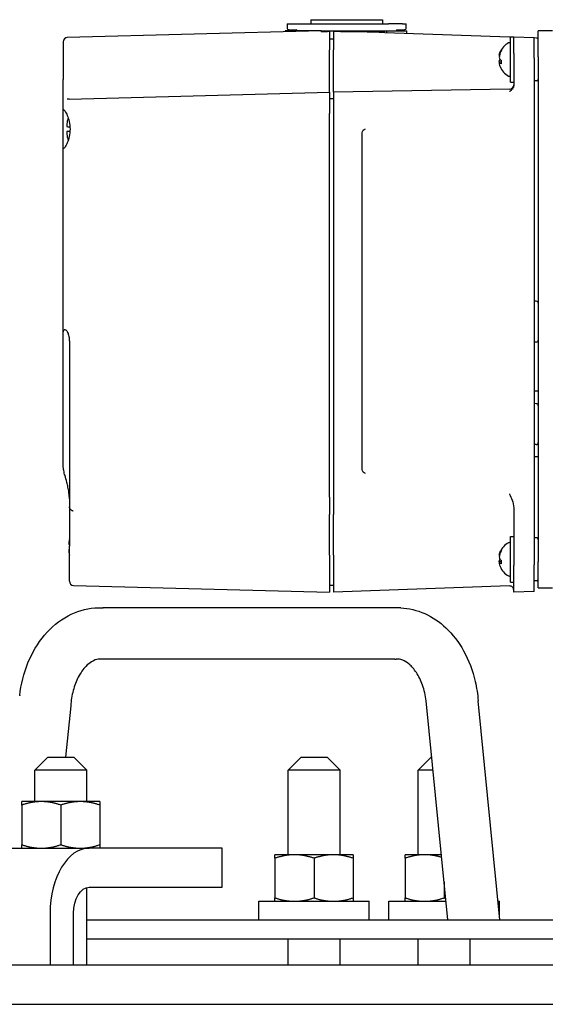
# Model space of a CAD drawing. Extents: x 1 to 669, y 0 to 417.
# Tile 192 of 256: x 315.27 to 320.32, y 260.59 to 270.05. Entities that reach past the tile are written whole.
import ezdxf

# ---------------------------------------------------------------- set-up
doc = ezdxf.new("R2010")
doc.units = 0
doc.header["$LTSCALE"] = 12
doc.header["$MEASUREMENT"] = 0
doc.layers.get('0').update_dxf_attribs({"linetype": 'CONTINUOUS'})
doc.layers.add('X', color=1, linetype='CONTINUOUS')

msp = doc.modelspace()

# ---------------------------------------------------------------- linework, layer by layer
for p, q in [((318.92673, 264.39832), (316.06722, 264.39832)), ((318.87753, 263.90319), (316.02235, 263.90319)), ((319.38643, 261.40076), (319.1773, 263.50514)), ((319.88643, 261.40076), (319.6773, 263.50514)), ((315.75968, 263.45641), (315.71067, 262.96326)), ((315.5395, 262.96326), (315.4145, 262.83826)), ((315.5395, 262.96326), (315.6645, 262.96326)), ((315.6645, 262.96326), (315.7895, 262.96326)), ((315.7895, 262.96326), (315.9145, 262.83826)), ((317.97397, 262.96326), (317.84897, 262.83826)), ((317.97397, 262.96326), (318.09897, 262.96326)), ((318.09897, 262.96326), (318.22397, 262.96326)), ((318.22397, 262.96326), (318.34897, 262.83826)), ((319.22537, 262.96326), (319.10037, 262.83826)), ((319.22537, 262.96326), (319.23115, 262.96326)), ((315.6645, 262.83826), (315.4145, 262.83826)), ((315.4145, 262.53626), (315.4145, 262.83826)), ((315.9145, 262.83826), (315.6645, 262.83826)), ((315.9145, 262.53626), (315.9145, 262.83826)), ((318.09897, 262.83826), (317.84897, 262.83826)), ((317.84897, 262.02576), (317.84897, 262.83826)), ((318.34897, 262.83826), (318.09897, 262.83826)), ((318.34897, 262.02576), (318.34897, 262.83826)), ((319.24357, 262.83826), (319.10037, 262.83826)), ((319.10037, 262.02576), (319.10037, 262.83826)), ((315.477, 262.53626), (315.2895, 262.53626)), ((315.2895, 262.50276), (315.2895, 262.12175)), ((315.852, 262.53626), (315.477, 262.53626)), ((315.6645, 262.50276), (315.6645, 262.12175)), ((316.0395, 262.53626), (315.852, 262.53626)), ((316.0395, 262.50276), (316.0395, 262.12175)), ((314.93967, 262.08826), (315.93797, 262.08826)), ((317.21682, 262.08826), (315.93797, 262.08826)), ((317.21682, 261.71326), (317.21682, 262.08826)), ((317.91147, 262.02576), (317.72397, 262.02576)), ((317.72397, 261.99226), (317.72397, 261.61125)), ((318.28647, 262.02576), (317.91147, 262.02576)), ((318.09897, 261.99226), (318.09897, 261.61125)), ((318.47397, 262.02576), (318.28647, 262.02576)), ((318.47397, 261.99226), (318.47397, 261.61125)), ((319.16287, 262.02576), (318.97537, 262.02576)), ((318.97537, 261.99226), (318.97537, 261.61125)), ((319.32432, 262.02576), (319.16287, 262.02576)), ((315.9145, 260.96326), (315.9145, 261.7102)), ((315.93797, 261.71326), (317.21682, 261.71326)), ((319.35037, 261.76362), (319.35037, 261.61125)), ((317.56747, 261.57776), (318.63047, 261.57776)), ((317.56747, 261.40076), (317.56747, 261.57776)), ((318.63047, 261.40076), (318.63047, 261.57776)), ((318.81887, 261.57776), (319.36884, 261.57776)), ((318.81887, 261.40076), (318.81887, 261.57776)), ((319.86884, 261.57776), (319.88187, 261.57776)), ((319.88187, 261.44665), (319.88187, 261.57776)), ((315.56183, 261.46326), (315.56183, 260.96326)), ((315.78751, 260.96326), (315.78751, 261.46326)), ((315.9145, 261.40076), (323.11689, 261.40076)), ((323.11689, 261.21326), (315.9145, 261.21326)), ((317.84897, 260.96326), (317.84897, 261.21326)), ((318.34897, 260.96326), (318.34897, 261.21326)), ((319.10037, 260.96326), (319.10037, 261.21326)), ((319.60037, 260.96326), (319.60037, 261.21326)), ((365.23052, 260.96326), (301.34591, 260.96326)), ((301.34591, 260.58826), (365.23052, 260.58826))]:
    msp.add_line(p, q)
for centre, major_axis, ratio, start_param, end_param in [((318.90213, 264.15076), (0.04874, 0.2452), 0.7002253, 0.1032662, 0.1382848), ((318.90213, 264.15076), (-0.04874, -0.2452), 0.7002253, 0.1382848, 0.2085244), ((315.51452, 263.50514), (-0.24501, 0.04968), 0.194905, 0.0160001, 0.0197492), ((315.51452, 263.50514), (0.24501, -0.04968), 0.194905, 0.0197492, 0.0257161), ((315.93797, 261.46326), (0, 0.625), 0.601815, 0, 1.5707963)]:
    msp.add_ellipse(centre, major_axis=major_axis, ratio=ratio, start_param=start_param, end_param=end_param)
at = {"extrusion": (0, 0, -1)}
msp.add_ellipse((315.93797, 261.46326), major_axis=(0, 0.25), ratio=0.601815, start_param=-1.5707963, end_param=0, dxfattribs=at)
for points, knots in [([(315.26939, 263.55405), (315.28229, 263.66277), (315.30943, 263.77011), (315.38923, 263.96633), (315.44313, 264.0577), (315.57241, 264.21123), (315.64971, 264.27567), (315.81403, 264.36355), (315.90261, 264.39018), (316.00746, 264.39831), (316.02358, 264.39893), (316.04996, 264.39893), (316.06022, 264.39868), (316.07047, 264.39817)], [0, 0, 0, 0, 0.3299291, 0.3299291, 0.6621156, 0.6621156, 0.9928662, 0.9928662, 1.3039664, 1.3039664, 1.360284, 1.360284, 1.3961487, 1.3961487, 1.3961487, 1.3961487]), ([(318.93291, 264.39817), (319.01148, 264.3943), (319.09025, 264.37509), (319.23704, 264.30976), (319.30657, 264.26245), (319.43331, 264.14294), (319.49071, 264.06759), (319.58655, 263.89515), (319.62451, 263.79457), (319.66268, 263.62993), (319.67228, 263.5677), (319.6773, 263.50514)], [0, 0, 0, 0, 0.2749196, 0.2749196, 0.5558629, 0.5558629, 0.8597459, 0.8597459, 1.186249, 1.186249, 1.3749383, 1.3749383, 1.3749383, 1.3749383]), ([(316.02756, 263.9038), (316.00761, 263.90185), (315.98547, 263.89524), (315.94265, 263.86903), (315.92414, 263.85442), (315.88049, 263.80915), (315.85493, 263.7738), (315.81343, 263.69398), (315.7963, 263.64974), (315.77142, 263.55664), (315.76316, 263.50682), (315.75971, 263.4567)], [0, 0, 0, 0, 0.19017619, 0.19017619, 0.31511289, 0.31511289, 0.48523501, 0.48523501, 0.63991521, 0.63991521, 0.79123582, 0.79123582, 0.79123582, 0.79123582]), ([(319.1773, 263.50514), (319.17049, 263.55737), (319.15833, 263.60844), (319.12608, 263.69979), (319.10559, 263.74132), (319.06158, 263.80876), (319.03766, 263.8358), (318.99212, 263.87501), (318.97028, 263.88752), (318.92861, 263.90354), (318.90973, 263.90573), (318.88999, 263.9038)], [0, 0, 0, 0, 0.16029949, 0.16029949, 0.3195954, 0.3195954, 0.47501792, 0.47501792, 0.63187276, 0.63187276, 0.82003231, 0.82003231, 0.82003231, 0.82003231])]:
    msp.add_open_spline(points, degree=3, knots=knots)
for points, weights in [([(315.2895, 262.50276), (315.2895, 262.53626), (315.2895, 262.53626)], [1, 1.0379548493, 1]), ([(315.477, 262.53626), (315.38998, 262.53626), (315.2895, 262.50276)], [1, 1.0379548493, 1]), ([(315.6645, 262.50276), (315.56402, 262.53626), (315.477, 262.53626)], [1, 1.0379548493, 1]), ([(315.852, 262.53626), (315.76498, 262.53626), (315.6645, 262.50276)], [1, 1.0379548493, 1]), ([(316.0395, 262.50276), (315.93902, 262.53626), (315.852, 262.53626)], [1, 1.0379548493, 1]), ([(316.0395, 262.53626), (316.0395, 262.53626), (316.0395, 262.50276)], [1, 1.0379548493, 1]), ([(315.2895, 262.08826), (315.2895, 262.08826), (315.2895, 262.12175)], [1, 1.0379548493, 1]), ([(315.2895, 262.12175), (315.38998, 262.08826), (315.477, 262.08826)], [1, 1.0379548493, 1]), ([(315.477, 262.08826), (315.56402, 262.08826), (315.6645, 262.12175)], [1, 1.0379548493, 1]), ([(315.6645, 262.12175), (315.76498, 262.08826), (315.852, 262.08826)], [1, 1.0379548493, 1]), ([(315.852, 262.08826), (315.93902, 262.08826), (316.0395, 262.12175)], [1, 1.0379548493, 1]), ([(316.0395, 262.12175), (316.0395, 262.08826), (316.0395, 262.08826)], [1, 1.0379548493, 1]), ([(317.72397, 261.99226), (317.72397, 262.02576), (317.72397, 262.02576)], [1, 1.0379548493, 1]), ([(317.91147, 262.02576), (317.82445, 262.02576), (317.72397, 261.99226)], [1, 1.0379548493, 1]), ([(318.09897, 261.99226), (317.99848, 262.02576), (317.91147, 262.02576)], [1, 1.0379548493, 1]), ([(318.28647, 262.02576), (318.19945, 262.02576), (318.09897, 261.99226)], [1, 1.0379548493, 1]), ([(318.47397, 261.99226), (318.37348, 262.02576), (318.28647, 262.02576)], [1, 1.0379548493, 1]), ([(318.47397, 262.02576), (318.47397, 262.02576), (318.47397, 261.99226)], [1, 1.0379548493, 1]), ([(318.97537, 261.99226), (318.97537, 262.02576), (318.97537, 262.02576)], [1, 1.0379548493, 1]), ([(319.16287, 262.02576), (319.07585, 262.02576), (318.97537, 261.99226)], [1, 1.0379548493, 1]), ([(319.3269, 261.99971), (319.24023, 262.02576), (319.16287, 262.02576)], [1.007706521, 1.03360249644, 1]), ([(317.72397, 261.57776), (317.72397, 261.57776), (317.72397, 261.61125)], [1, 1.0379548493, 1]), ([(317.72397, 261.61125), (317.82445, 261.57776), (317.91147, 261.57776)], [1, 1.0379548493, 1]), ([(317.91147, 261.57776), (317.99848, 261.57776), (318.09897, 261.61125)], [1, 1.0379548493, 1]), ([(318.09897, 261.61125), (318.19945, 261.57776), (318.28647, 261.57776)], [1, 1.0379548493, 1]), ([(318.28647, 261.57776), (318.37348, 261.57776), (318.47397, 261.61125)], [1, 1.0379548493, 1]), ([(318.47397, 261.61125), (318.47397, 261.57776), (318.47397, 261.57776)], [1, 1.0379548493, 1]), ([(318.97537, 261.57776), (318.97537, 261.57776), (318.97537, 261.61125)], [1, 1.0379548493, 1]), ([(318.97537, 261.61125), (319.07585, 261.57776), (319.16287, 261.57776)], [1, 1.0379548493, 1]), ([(319.16287, 261.57776), (319.24988, 261.57776), (319.35037, 261.61125)], [1, 1.0379548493, 1]), ([(319.35037, 261.61125), (319.35827, 261.60862), (319.36601, 261.6062)], [1, 1.00288391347, 1.00532957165])]:
    msp.add_rational_spline(points, weights, degree=2)
at = {"layer": 'X'}
for p, q in [((318.06825, 270.04912), (318.75723, 270.04912)), ((318.06825, 270.04912), (318.06825, 270.00975)), ((318.75723, 270.04912), (318.75723, 270.00975)), ((318.16865, 269.94072), (315.72668, 269.87678)), ((317.82219, 269.94278), (317.82219, 269.93165)), ((318.16865, 269.94278), (317.82219, 269.94278)), ((317.84188, 270.00975), (317.84188, 269.96596)), ((317.84188, 270.00975), (318.43266, 270.00975)), ((317.8532, 269.95416), (317.92882, 269.95101)), ((317.93636, 269.94278), (317.93636, 269.94315)), ((318.16865, 269.94282), (318.16865, 269.93182)), ((318.16865, 269.94282), (318.79857, 269.94282)), ((318.24739, 269.93451), (318.24739, 269.76047)), ((318.28676, 269.93439), (318.28676, 269.76078)), ((318.43266, 270.00975), (318.61387, 270.00975)), ((318.61387, 270.00975), (318.81674, 270.00975)), ((318.77994, 269.92556), (319.9783, 269.88371)), ((318.79857, 269.92491), (318.79857, 269.94282)), ((318.79857, 269.94282), (318.95456, 269.94282)), ((318.95091, 270.00975), (318.81674, 270.00975)), ((318.88912, 269.94282), (318.88912, 269.94315)), ((318.89667, 269.95101), (318.97229, 269.95416)), ((318.95091, 270.00975), (318.98361, 270.00975)), ((318.95456, 269.94282), (318.99148, 269.94282)), ((318.98361, 269.96596), (318.98361, 270.00975)), ((318.99148, 269.91818), (318.99148, 269.94282)), ((320.39026, 269.94278), (320.25526, 269.94278)), ((320.25526, 269.69278), (320.25526, 269.94278)), ((319.98926, 269.44844), (319.98926, 269.88594)), ((319.98926, 269.88594), (320.01926, 269.88594)), ((320.01904, 269.72308), (320.01904, 269.87869)), ((320.01926, 269.88594), (320.01926, 269.87865)), ((320.21589, 269.87542), (320.01926, 269.88228)), ((320.21589, 269.67869), (320.21589, 269.87542)), ((320.24006, 269.87304), (320.21589, 269.87389)), ((318.24739, 269.54215), (318.24739, 269.76047)), ((318.28676, 269.54213), (318.28676, 269.76078)), ((319.88666, 269.73296), (319.89095, 269.7326)), ((319.90114, 269.75211), (319.90114, 269.76146)), ((315.68834, 269.69309), (315.68834, 269.47477)), ((319.88036, 269.70798), (319.88305, 269.70753)), ((319.88036, 269.6448), (319.90114, 269.64671)), ((319.88666, 269.66626), (319.88842, 269.66654)), ((319.90114, 269.62505), (319.90114, 269.65717)), ((320.01926, 269.72321), (320.01926, 269.62735)), ((320.21589, 269.67869), (320.21589, 269.08843)), ((320.25526, 269.69278), (320.25526, 264.83845)), ((318.24739, 269.35223), (318.24739, 269.54215)), ((318.28676, 269.35223), (318.28676, 269.54213)), ((319.88666, 269.63111), (319.90114, 269.6337)), ((320.01904, 269.62739), (320.01904, 269.41695)), ((319.98926, 269.44844), (320.01904, 269.44844)), ((320.24006, 269.46135), (320.21589, 269.4605)), ((315.74384, 269.28668), (318.24739, 269.35223)), ((318.24739, 269.35223), (318.24739, 269.14758)), ((319.98036, 269.3818), (318.28676, 269.35223)), ((318.28676, 269.35223), (318.28676, 269.14735)), ((315.74384, 269.28668), (315.72677, 269.28623)), ((318.28676, 269.28817), (318.24739, 269.2892)), ((315.68834, 269.17534), (315.68834, 269.24705)), ((315.68834, 268.82046), (315.68834, 269.17534)), ((318.24739, 265.46155), (318.24739, 269.14758)), ((318.28676, 269.14735), (318.28676, 265.46152)), ((320.21589, 269.08843), (320.21589, 269.05696)), ((315.72377, 269.03688), (315.72377, 269.03173)), ((320.21589, 269.05696), (320.21589, 269.01761)), ((320.21589, 269.01761), (320.21589, 265.67111)), ((315.72377, 268.95893), (315.72377, 268.95439)), ((318.56235, 265.72752), (318.56235, 268.9612)), ((315.68834, 267.04118), (315.68834, 268.82046)), ((320.23626, 267.34365), (320.21589, 267.34436)), ((315.68834, 265.75608), (315.68834, 267.04118)), ((315.74739, 266.94759), (315.74739, 265.36975)), ((320.23626, 266.95137), (320.21589, 266.95066)), ((320.25526, 266.47822), (320.21589, 266.47822)), ((320.23626, 266.3594), (320.21589, 266.36011)), ((320.23626, 265.96712), (320.21589, 265.96641)), ((320.25526, 265.8483), (320.21589, 265.8483)), ((320.21589, 265.67111), (320.21589, 265.63176)), ((320.21589, 265.63176), (320.21589, 265.60029)), ((320.21589, 265.60029), (320.21589, 264.81111)), ((318.24739, 265.46155), (318.24739, 265.29391)), ((318.28676, 265.46152), (318.28676, 265.29392)), ((315.74739, 265.36975), (315.74739, 264.99013)), ((318.24739, 264.90508), (318.24739, 265.29391)), ((318.28676, 264.90508), (318.28676, 265.29392)), ((320.01904, 265.35765), (320.01904, 264.90385)), ((315.74345, 265.02113), (315.74345, 265.01599)), ((319.98926, 264.64529), (319.98926, 265.08279)), ((319.98926, 265.08279), (320.01904, 265.08279)), ((320.24006, 265.06989), (320.21589, 265.07074)), ((315.74345, 264.94318), (315.74345, 264.93864)), ((315.74739, 264.6529), (315.74739, 264.99013)), ((318.24739, 264.90508), (318.24739, 264.54908)), ((318.28676, 264.90508), (318.28676, 264.54908)), ((319.88036, 264.90483), (319.88305, 264.90438)), ((319.88666, 264.92981), (319.89095, 264.92945)), ((319.90114, 264.94896), (319.90114, 264.95831)), ((319.88036, 264.84165), (319.90114, 264.84356)), ((319.88666, 264.86311), (319.88842, 264.86339)), ((319.88666, 264.82796), (319.90114, 264.83055)), ((319.90114, 264.8219), (319.90114, 264.85402)), ((320.01904, 264.82424), (320.01904, 264.80475)), ((320.01926, 264.90389), (320.01926, 264.8242)), ((320.21589, 264.61497), (320.21589, 264.81111)), ((320.25526, 264.58845), (320.25526, 264.83845)), ((320.01904, 264.60861), (320.01904, 264.80475)), ((319.98926, 264.64529), (320.01904, 264.64529)), ((320.24006, 264.6582), (320.21589, 264.65735)), ((315.78573, 264.61354), (318.24739, 264.54908)), ((318.28676, 264.61314), (318.24739, 264.61211)), ((319.9783, 264.60815), (318.28676, 264.54908)), ((320.01904, 264.54908), (320.01904, 264.60861)), ((320.21589, 264.55596), (320.01904, 264.54908)), ((320.21589, 264.55596), (320.21589, 264.61497)), ((320.25526, 264.58845), (320.39026, 264.58845))]:
    msp.add_line(p, q, dxfattribs=at)
for centre, radius, start, end in [((317.85369, 269.96596), 0.01181, 180, 267.614056), ((317.92849, 269.94315), 0.00787, 0, 87.614056), ((326.97605, 12.6676), 257.41494, 91.9432089, 91.9607461), ((318.89699, 269.94315), 0.00787, 92.385944, 180), ((318.9718, 269.96596), 0.01181, 272.385944, 0), ((315.72771, 269.83742), 0.03937, 91.5, 180), ((320.05487, 269.66719), 0.1806, 117.993774, 157.77063), ((319.97622, 269.81515), 0.01304, 360, 117.993774), ((320.23951, 269.8573), 0.01575, 0, 88), ((320.05487, 269.66719), 0.1806, 202.22937, 242.006226), ((319.97622, 269.51924), 0.01304, 242.006226, 0), ((320.23951, 269.47708), 0.01575, 272, 0), ((319.97967, 269.42116), 0.03937, 271, 0), ((315.82219, 269.05302), 0.09843, 150.018646, 166.290136), ((315.82219, 268.94278), 0.09843, 193.709864, 209.981354), ((320.23558, 267.32398), 0.01969, 0, 88), ((320.23558, 266.97104), 0.01969, 272, 0), ((320.23558, 266.33972), 0.01969, 0, 88), ((320.23558, 265.98679), 0.01969, 272, 0), ((315.84188, 265.03727), 0.09843, 163.739795, 166.290136), ((320.05487, 264.86404), 0.1806, 117.993774, 157.77063), ((319.97622, 265.012), 0.01304, 360, 117.993774), ((320.23951, 265.05416), 0.01575, 0, 88), ((315.84188, 264.92704), 0.09843, 193.709864, 196.260205), ((320.05487, 264.86404), 0.1806, 202.22937, 242.006226), ((319.97622, 264.71609), 0.01304, 242.006226, 0), ((315.78676, 264.6529), 0.03937, 180, 268.5), ((320.23951, 264.67393), 0.01575, 272, 0), ((319.97967, 264.56881), 0.03937, 360, 92)]:
    msp.add_arc(centre, radius, start, end, dxfattribs=at)
for centre, major_axis, ratio, start_param, end_param in [((314.51323, 269.5184), (4.93346, 0.30969), 0.0563737, 0.522414, 0.6964032), ((320.05309, 269.67001), (-0.15251, -0.0962), 0.9455471, -1.081703, -0.8939992), ((320.05695, 269.66849), (0.0948, -0.15325), 0.9789059, -2.4196566, -2.2333377), ((320.05696, 269.67644), (-0.17577, 0.03973), 0.6161839, 0.2373634, 0.4236836), ((320.05309, 269.65753), (0.17735, -0.03257), 0.2752942, -2.7348664, -2.5471625), ((320.05696, 269.65542), (-0.17743, -0.03147), 0.1075065, -0.3043601, -0.1180399), ((320.05695, 269.65979), (-0.17344, -0.04891), 0.7682197, -0.1143606, 0.0719582), ((320.05309, 269.67001), (-0.15251, -0.0962), 0.9455471, -0.1815752, -0.1654254), ((320.05695, 264.86534), (0.0948, -0.15325), 0.9789059, -2.4196566, -2.2333377), ((320.05309, 264.86686), (-0.15251, -0.0962), 0.9455471, -1.081703, -0.8939992), ((320.05696, 264.87329), (-0.17577, 0.03973), 0.6161839, 0.2373634, 0.4236836), ((320.05696, 264.85227), (-0.17743, -0.03147), 0.1075065, -0.3043601, -0.1180399), ((320.05695, 264.85664), (-0.17344, -0.04891), 0.7682197, -0.1143606, 0.0719582), ((320.05309, 264.85438), (0.17735, -0.03257), 0.2752942, -2.7348664, -2.5471625), ((320.05309, 264.86686), (-0.15251, -0.0962), 0.9455471, -0.1815752, -0.1654254)]:
    msp.add_ellipse(centre, major_axis=major_axis, ratio=ratio, start_param=start_param, end_param=end_param, dxfattribs=at)
at = {"layer": 'X', "extrusion": (0, 0, -1)}
for centre, major_axis, ratio, start_param, end_param in [((312.82783, 129.32834), (140.53858, -5.41956), 1, -1.5707963, -1.5705162), ((320.05695, 269.6746), (-0.17344, 0.04891), 0.7682197, -0.1143619, 0.071957), ((320.05309, 269.66438), (-0.15251, 0.0962), 0.9455471, -0.1815752, 0.0061286), ((320.05696, 269.67897), (-0.17743, 0.03147), 0.1075065, -0.2097179, -0.1180399), ((320.05696, 269.65795), (-0.17577, -0.03973), 0.6161839, 0.2373634, 0.4236836), ((320.05695, 269.6659), (0.0948, 0.15325), 0.9789062, -2.3250216, -2.2333449), ((320.05309, 269.67686), (0.17735, 0.03257), 0.2752942, -2.7348664, -2.7187165), ((320.05309, 269.67686), (-0.17735, -0.03257), 0.2752942, -0.4934015, -0.3056976), ((320.05695, 264.87145), (-0.17344, 0.04891), 0.7682197, -0.1143619, 0.071957), ((320.05696, 264.87582), (-0.17743, 0.03147), 0.1075065, -0.2097179, -0.1180399), ((320.05309, 264.86123), (-0.15251, 0.0962), 0.9455471, -0.1815752, 0.0061286), ((320.05696, 264.8548), (-0.17577, -0.03973), 0.6161839, 0.2373634, 0.4236836), ((320.05695, 264.86275), (0.0948, 0.15325), 0.9789062, -2.3250216, -2.2333449), ((320.05309, 264.87371), (0.17735, 0.03257), 0.2752942, -2.7348664, -2.7187165), ((320.05309, 264.87371), (-0.17735, -0.03257), 0.2752942, -0.4934015, -0.3056976)]:
    msp.add_ellipse(centre, major_axis=major_axis, ratio=ratio, start_param=start_param, end_param=end_param, dxfattribs=at)
at = {"layer": 'X'}
for points, knots in [([(315.68834, 269.83742), (315.68834, 269.83742), (315.68834, 269.83736), (315.68834, 269.83688), (315.68834, 269.83665), (315.68834, 269.83617), (315.68834, 269.83589), (315.68834, 269.83554), (315.68834, 269.83529), (315.68834, 269.83515), (315.68834, 269.83399), (315.68834, 269.83272), (315.68834, 269.83073), (315.68834, 269.83004), (315.68834, 269.82902), (315.68834, 269.82851), (315.68834, 269.82801), (315.68834, 269.82767), (315.68834, 269.82753), (315.68834, 269.82583), (315.68834, 269.82402), (315.68834, 269.82074), (315.68834, 269.81955), (315.68834, 269.81761), (315.68834, 269.8166), (315.68834, 269.81535), (315.68834, 269.81471), (315.68834, 269.81443), (315.68834, 269.81424), (315.68834, 269.81418), (315.68834, 269.80994), (315.68834, 269.80607), (315.68834, 269.79965), (315.68834, 269.79711), (315.68834, 269.7938), (315.68834, 269.7912), (315.68834, 269.78559), (315.68834, 269.78343), (315.68834, 269.7797), (315.68834, 269.77838), (315.68834, 269.77628), (315.68834, 269.77519), (315.68834, 269.77387), (315.68834, 269.77329), (315.68834, 269.7729), (315.68834, 269.77265), (315.68834, 269.76785), (315.68834, 269.76331), (315.68834, 269.75682), (315.68834, 269.75471), (315.68834, 269.75163), (315.68834, 269.75012), (315.68834, 269.74864), (315.68834, 269.74766), (315.68834, 269.74722), (315.68834, 269.72977), (315.68834, 269.71153), (315.68834, 269.69309)], [0, 0, 0, 0, 0.0625, 0.0625, 0.09375, 0.09375, 0.109375, 0.1171875, 0.1171875, 0.125, 0.125, 0.1875, 0.1875, 0.21875, 0.21875, 0.234375, 0.2421875, 0.2421875, 0.25, 0.25, 0.3125, 0.3125, 0.34375, 0.34375, 0.359375, 0.3671875, 0.3710938, 0.3730469, 0.3730469, 0.375, 0.375, 0.4375, 0.4375, 0.5, 0.5, 0.5625, 0.5625, 0.59375, 0.59375, 0.609375, 0.609375, 0.6171875, 0.6210938, 0.6230469, 0.6230469, 0.625, 0.625, 0.6875, 0.6875, 0.71875, 0.71875, 0.734375, 0.7421875, 0.7421875, 0.75, 0.75, 1, 1, 1, 1]), ([(319.97832, 269.88371), (319.98179, 269.88355), (319.98473, 269.88349), (319.98714, 269.8834), (319.9879, 269.88337), (319.98861, 269.88335), (319.98926, 269.88332)], [0.00023435, 0.00023435, 0.00023435, 0.00023435, 0.125, 0.125, 0.125, 0.16432621, 0.16432621, 0.16432621, 0.16432621]), ([(315.68834, 269.24705), (315.68834, 269.24777), (315.68834, 269.25079), (315.68834, 269.2559), (315.68834, 269.2569), (315.68834, 269.25798), (315.68834, 269.25914), (315.68834, 269.26017), (315.68834, 269.26127), (315.68834, 269.26243), (315.68834, 269.26852), (315.68834, 269.27679), (315.68834, 269.28706), (315.68834, 269.29369), (315.68834, 269.30104), (315.68834, 269.30909), (315.68834, 269.31145), (315.68834, 269.31386), (315.68834, 269.31633), (315.68834, 269.3241), (315.68834, 269.33237), (315.68834, 269.34113), (315.68834, 269.34162), (315.68834, 269.34212), (315.68834, 269.34262), (315.68834, 269.35887), (315.68834, 269.3766), (315.68834, 269.3944), (315.68834, 269.3973), (315.68834, 269.40019), (315.68834, 269.40311), (315.68834, 269.41237), (315.68834, 269.42179), (315.68834, 269.4312), (315.68834, 269.43852), (315.68834, 269.44582), (315.68834, 269.45304), (315.68834, 269.45482), (315.68834, 269.45661), (315.68834, 269.4584), (315.68834, 269.46383), (315.68834, 269.46929), (315.68834, 269.47477)], [0, 0, 0, 0, 0.1644232, 0.1644232, 0.1644232, 0.1965733, 0.1965733, 0.1965733, 0.2251873, 0.2251873, 0.2251873, 0.375, 0.375, 0.375, 0.4717286, 0.4717286, 0.4717286, 0.5, 0.5, 0.5, 0.588703, 0.588703, 0.588703, 0.59375, 0.59375, 0.59375, 0.7572887, 0.7572887, 0.7572887, 0.7839515, 0.7839515, 0.7839515, 0.8685378, 0.8685378, 0.8685378, 0.9342689, 0.9342689, 0.9342689, 0.9505535, 0.9505535, 0.9505535, 1, 1, 1, 1]), ([(320.01904, 269.41695), (320.01904, 269.41407), (320.01877, 269.41108), (320.01816, 269.40797), (320.01763, 269.40525), (320.01683, 269.40244), (320.01573, 269.39956), (320.01557, 269.39915), (320.01539, 269.39869), (320.01524, 269.39832), (320.01312, 269.39317), (320.01033, 269.38861), (320.00719, 269.38447), (320.00674, 269.38387), (320.00625, 269.38325), (320.00583, 269.38272), (320.00528, 269.38204), (320.00472, 269.38136), (320.00413, 269.38067), (320.00106, 269.3771), (319.99737, 269.37342), (319.99304, 269.36963), (319.99273, 269.36936), (319.9927, 269.36933), (319.99259, 269.36924), (319.99226, 269.36894), (319.99172, 269.36846), (319.99097, 269.36777), (319.99084, 269.36765), (319.99066, 269.36748), (319.99056, 269.36739), (319.98999, 269.36686), (319.98935, 269.3663), (319.98853, 269.36562), (319.98826, 269.36539), (319.98797, 269.36515), (319.98767, 269.36491), (319.987, 269.36436), (319.98673, 269.36415), (319.98605, 269.36361), (319.98532, 269.36303), (319.98439, 269.36231), (319.98328, 269.36146), (319.98126, 269.3599), (319.9796, 269.35862), (319.97831, 269.3576)], [0.00007304, 0.00007304, 0.00007304, 0.00007304, 0.125, 0.125, 0.125, 0.234375, 0.234375, 0.234375, 0.25, 0.25, 0.25, 0.46875, 0.46875, 0.46875, 0.5, 0.5, 0.5, 0.53959954, 0.53959954, 0.53959954, 0.74609375, 0.74609375, 0.74609375, 0.76074219, 0.76074219, 0.76074219, 0.8046875, 0.8046875, 0.8046875, 0.81222539, 0.81222539, 0.81222539, 0.85648946, 0.85648946, 0.85648946, 0.87109375, 0.87109375, 0.87109375, 0.90331836, 0.90331836, 0.90331836, 0.9375, 0.9375, 0.9375, 0.99999982, 0.99999982, 0.99999982, 0.99999982]), ([(315.68834, 269.17534), (315.68837, 269.18175), (315.68957, 269.18489), (315.69479, 269.1848), (315.69978, 269.17984), (315.71242, 269.16049), (315.71998, 269.14612), (315.73362, 269.11337), (315.74066, 269.09272), (315.75074, 269.04696), (315.75361, 269.02181), (315.75361, 268.9979)], [-1.45056973, -1.45056973, -1.45056973, -1.45056973, -1.30287111, -1.30287111, -1.11890408, -1.11890408, -0.93493706, -0.93493706, -0.75278944, -0.75278944, -0.57064183, -0.57064183, -0.57064183, -0.57064183]), ([(315.75361, 268.9979), (315.75361, 268.97418), (315.75078, 268.9492), (315.74083, 268.9037), (315.73386, 268.88314), (315.72025, 268.85021), (315.71261, 268.83565), (315.69986, 268.81604), (315.69481, 268.81101), (315.68957, 268.81092), (315.68837, 268.81406), (315.68834, 268.82046)], [-2.33044186, -2.33044186, -2.33044186, -2.33044186, -2.14967013, -2.14967013, -1.96889839, -1.96889839, -1.78355999, -1.78355999, -1.59822159, -1.59822159, -1.45056973, -1.45056973, -1.45056973, -1.45056973]), ([(315.72377, 269.0477), (315.72377, 269.04703), (315.72377, 269.04592), (315.72377, 269.04448), (315.72377, 269.04372), (315.72377, 269.04334), (315.72377, 269.04317), (315.72377, 269.04306), (315.72377, 269.04296), (315.72377, 269.04259), (315.72377, 269.04195), (315.72377, 269.04048), (315.72377, 269.03991), (315.72377, 269.03889), (315.72377, 269.03834), (315.72377, 269.03763), (315.72377, 269.03726), (315.72377, 269.0371), (315.72377, 269.03699), (315.72377, 269.03689), (315.72377, 269.03688)], [0, 0, 0, 0, 0.125, 0.1875, 0.21875, 0.234375, 0.2421875, 0.2421875, 0.25, 0.25, 0.375, 0.375, 0.4375, 0.4375, 0.46875, 0.484375, 0.4921875, 0.49609375, 0.49609375, 0.49999999, 0.49999999, 0.49999999, 0.49999999]), ([(315.72377, 269.03173), (315.72377, 269.03155), (315.72377, 269.03114), (315.72377, 269.03057), (315.72377, 269.03018), (315.72377, 269.02991), (315.72377, 269.02972), (315.72377, 269.02708), (315.72377, 269.02436), (315.72377, 269.02153)], [0.70634575, 0.70634575, 0.70634575, 0.70634575, 0.71875, 0.734375, 0.7421875, 0.7421875, 0.75, 0.75, 1, 1, 1, 1]), ([(315.72377, 269.02153), (315.72377, 269.02153), (315.72656, 269.02123), (315.73603, 269.02024), (315.74404, 269.01939), (315.75272, 269.01848), (315.75284, 269.01847), (315.75297, 269.01846)], [0.11950741, 0.11950741, 0.11950741, 0.11950741, 0.21895243, 0.21895243, 0.31285921, 0.31285921, 0.31420543, 0.31420543, 0.31420543, 0.31420543]), ([(315.75297, 268.97735), (315.75284, 268.97734), (315.75272, 268.97732), (315.74404, 268.97641), (315.73603, 268.97557), (315.72656, 268.97457), (315.72377, 268.97428), (315.72377, 268.97428)], [1.70355638, 1.70355638, 1.70355638, 1.70355638, 1.70490259, 1.70490259, 1.79880938, 1.79880938, 1.8982544, 1.8982544, 1.8982544, 1.8982544]), ([(315.72377, 268.97428), (315.72377, 268.97286), (315.72377, 268.97076), (315.72377, 268.9684), (315.72377, 268.96725), (315.72377, 268.96668), (315.72377, 268.96644), (315.72377, 268.96627), (315.72377, 268.96614), (315.72377, 268.96561), (315.72377, 268.96472), (315.72377, 268.96288), (315.72377, 268.96219), (315.72377, 268.96104), (315.72377, 268.96044), (315.72377, 268.9597), (315.72377, 268.95931), (315.72377, 268.95915), (315.72377, 268.95904), (315.72377, 268.95894), (315.72377, 268.95893)], [0, 0, 0, 0, 0.125, 0.1875, 0.21875, 0.234375, 0.2421875, 0.2421875, 0.25, 0.25, 0.375, 0.375, 0.4375, 0.4375, 0.46875, 0.484375, 0.4921875, 0.49609375, 0.49609375, 0.49999999, 0.49999999, 0.49999999, 0.49999999]), ([(315.72377, 268.95439), (315.72377, 268.95425), (315.72377, 268.95393), (315.72377, 268.95351), (315.72377, 268.95322), (315.72377, 268.95303), (315.72377, 268.9529), (315.72377, 268.95103), (315.72377, 268.94945), (315.72377, 268.9481)], [0.70634574, 0.70634574, 0.70634574, 0.70634574, 0.71875, 0.734375, 0.7421875, 0.7421875, 0.75, 0.75, 1, 1, 1, 1]), ([(315.68834, 267.04118), (315.68834, 267.05317), (315.69052, 267.0636), (315.69801, 267.07127), (315.70118, 267.0725), (315.70858, 267.0714), (315.71282, 267.06907), (315.72002, 267.06155), (315.72301, 267.05763), (315.72883, 267.04768), (315.73164, 267.04165), (315.73824, 267.02414), (315.74185, 267.00991), (315.74642, 266.97919), (315.74739, 266.96273), (315.74739, 266.94759)], [1.78633061, 1.78633061, 1.78633061, 1.78633061, 2.00247554, 2.00247554, 2.110548, 2.110548, 2.21862047, 2.21862047, 2.28239683, 2.28239683, 2.34617319, 2.34617319, 2.46153157, 2.46153157, 2.57688995, 2.57688995, 2.57688995, 2.57688995]), ([(315.74739, 265.44449), (315.74739, 265.46319), (315.74594, 265.48334), (315.74093, 265.52243), (315.73741, 265.54139), (315.73064, 265.57281), (315.72647, 265.58977), (315.71716, 265.62522), (315.71021, 265.6494), (315.7005, 265.68483), (315.69607, 265.7019), (315.68997, 265.7323), (315.68834, 265.74566), (315.68834, 265.75608)], [-1.77299907, -1.77299907, -1.77299907, -1.77299907, -1.6305274, -1.6305274, -1.48805572, -1.48805572, -1.36150121, -1.36150121, -1.15632752, -1.15632752, -0.96845859, -0.96845859, -0.78058965, -0.78058965, -0.78058965, -0.78058965]), ([(319.97831, 265.49228), (319.97913, 265.49044), (319.97941, 265.48981), (319.98689, 265.47295), (319.99609, 265.45245), (320.01131, 265.41039), (320.01904, 265.3835), (320.01904, 265.35765)], [-0.39312923, -0.39312923, -0.39312923, -0.39312923, -0.37892204, -0.37892204, -0.19700601, -0.19700601, 0, 0, 0, 0]), ([(315.74889, 265.35854), (315.74854, 265.35962), (315.74824, 265.3608), (315.74756, 265.36452), (315.74739, 265.36724), (315.74739, 265.36975)], [-0.511900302, -0.511900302, -0.511900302, -0.511900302, -0.50228775, -0.50228775, -0.483184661, -0.483184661, -0.483184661, -0.483184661]), ([(315.75974, 265.3425), (315.75678, 265.34516), (315.75427, 265.34814), (315.7523, 265.35131), (315.75086, 265.35363), (315.74971, 265.35606), (315.74889, 265.35854)], [0, 0, 0, 0, 0.00031312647, 0.00031312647, 0.00031312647, 0.00054197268, 0.00054197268, 0.00054197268, 0.00054197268]), ([(315.75974, 265.3425), (315.76045, 265.34186), (315.76141, 265.34103), (315.76268, 265.34006), (315.76309, 265.33975), (315.76354, 265.33942), (315.76402, 265.33908), (315.76499, 265.33839), (315.7661, 265.33765), (315.76736, 265.3369), (315.76799, 265.33652), (315.76866, 265.33614), (315.76937, 265.33576), (315.77007, 265.33539), (315.77089, 265.33497), (315.77159, 265.33463), (315.773, 265.33396), (315.77427, 265.33342), (315.7754, 265.33297), (315.77596, 265.33275), (315.77648, 265.33255), (315.77697, 265.33237), (315.77721, 265.33228), (315.77745, 265.3322), (315.77767, 265.33211), (315.77778, 265.33207), (315.77789, 265.33203), (315.778, 265.332), (315.77808, 265.33197), (315.77816, 265.33194), (315.77821, 265.33192), (315.77837, 265.33186), (315.77893, 265.33167), (315.7795, 265.33147), (315.77996, 265.33132), (315.78043, 265.33117), (315.78074, 265.33107), (315.78106, 265.33097), (315.78133, 265.33088), (315.78157, 265.3308), (315.78169, 265.33076), (315.7818, 265.33072), (315.7819, 265.33068), (315.782, 265.33065), (315.78202, 265.33064), (315.78216, 265.33059), (315.7833, 265.33016), (315.78405, 265.32971), (315.78444, 265.32919)], [0, 0, 0, 0, 0.18856448, 0.18856448, 0.18856448, 0.25, 0.25, 0.25, 0.375, 0.375, 0.375, 0.4375, 0.4375, 0.4375, 0.5, 0.5, 0.5, 0.625, 0.625, 0.625, 0.6875, 0.6875, 0.6875, 0.71875, 0.71875, 0.71875, 0.734375, 0.734375, 0.734375, 0.74609375, 0.74609375, 0.74609375, 0.78305237, 0.78305237, 0.78305237, 0.8125, 0.8125, 0.8125, 0.84375, 0.84375, 0.84375, 0.859375, 0.859375, 0.859375, 0.875, 0.875, 0.875, 0.99999999, 0.99999999, 0.99999999, 0.99999999]), ([(315.74345, 265.03195), (315.74345, 265.03128), (315.74345, 265.03017), (315.74345, 265.02873), (315.74345, 265.02798), (315.74345, 265.02759), (315.74345, 265.02742), (315.74345, 265.02731), (315.74345, 265.02722), (315.74345, 265.02684), (315.74345, 265.02621), (315.74345, 265.02474), (315.74345, 265.02416), (315.74345, 265.02314), (315.74345, 265.02259), (315.74345, 265.02189), (315.74345, 265.02151), (315.74345, 265.02135), (315.74345, 265.02124), (315.74345, 265.02114), (315.74345, 265.02113)], [0, 0, 0, 0, 0.125, 0.1875, 0.21875, 0.234375, 0.2421875, 0.2421875, 0.25, 0.25, 0.375, 0.375, 0.4375, 0.4375, 0.46875, 0.484375, 0.4921875, 0.49609375, 0.49609375, 0.5, 0.5, 0.5, 0.5]), ([(315.74345, 265.01599), (315.74345, 265.01581), (315.74345, 265.01539), (315.74345, 265.01482), (315.74345, 265.01443), (315.74345, 265.01417), (315.74345, 265.01398), (315.74345, 265.01133), (315.74345, 265.00861), (315.74345, 265.00578)], [0.70634573, 0.70634573, 0.70634573, 0.70634573, 0.71875, 0.734375, 0.7421875, 0.7421875, 0.75, 0.75, 1, 1, 1, 1]), ([(315.74345, 264.95853), (315.74345, 264.95711), (315.74345, 264.95501), (315.74345, 264.95266), (315.74345, 264.9515), (315.74345, 264.95093), (315.74345, 264.95069), (315.74345, 264.95053), (315.74345, 264.9504), (315.74345, 264.94986), (315.74345, 264.94897), (315.74345, 264.94713), (315.74345, 264.94644), (315.74345, 264.94529), (315.74345, 264.94469), (315.74345, 264.94395), (315.74345, 264.94357), (315.74345, 264.9434), (315.74345, 264.94329), (315.74345, 264.94319), (315.74345, 264.94318)], [0, 0, 0, 0, 0.125, 0.1875, 0.21875, 0.234375, 0.2421875, 0.2421875, 0.25, 0.25, 0.375, 0.375, 0.4375, 0.4375, 0.46875, 0.484375, 0.4921875, 0.49609375, 0.49609375, 0.5, 0.5, 0.5, 0.5]), ([(315.74345, 264.93864), (315.74345, 264.9385), (315.74345, 264.93818), (315.74345, 264.93776), (315.74345, 264.93747), (315.74345, 264.93728), (315.74345, 264.93715), (315.74345, 264.93528), (315.74345, 264.9337), (315.74345, 264.93236)], [0.70634574, 0.70634574, 0.70634574, 0.70634574, 0.71875, 0.734375, 0.7421875, 0.7421875, 0.75, 0.75, 1, 1, 1, 1])]:
    msp.add_open_spline(points, degree=3, knots=knots, dxfattribs=at)
for points in [[(315.72743, 269.07626), (315.7251, 269.06684), (315.72377, 269.05671), (315.72377, 269.0477)], [(315.72657, 269.07635), (315.72657, 269.07635), (315.72681, 269.07632), (315.72743, 269.07626)], [(318.56235, 268.9612), (318.56235, 268.97976), (318.57586, 268.99621), (318.59407, 268.99982)], [(315.72377, 268.9481), (315.72377, 268.93909), (315.7251, 268.92896), (315.72743, 268.91955)], [(315.72743, 268.91955), (315.72681, 268.91948), (315.72657, 268.91946), (315.72657, 268.91946)], [(318.59407, 265.6889), (318.57586, 265.69251), (318.56235, 265.70896), (318.56235, 265.72752)], [(315.74712, 265.06051), (315.74479, 265.05109), (315.74345, 265.04096), (315.74345, 265.03195)], [(315.74345, 265.00578), (315.74345, 265.00578), (315.74488, 265.00563), (315.74739, 265.00536)], [(315.74626, 265.0606), (315.74626, 265.0606), (315.74649, 265.06058), (315.74712, 265.06051)], [(315.74739, 264.95895), (315.74488, 264.95868), (315.74345, 264.95853), (315.74345, 264.95853)], [(315.74345, 264.93236), (315.74345, 264.92335), (315.74479, 264.91321), (315.74712, 264.9038)], [(315.74712, 264.9038), (315.74649, 264.90373), (315.74626, 264.90371), (315.74626, 264.90371)]]:
    msp.add_open_spline(points, degree=3, dxfattribs=at)

doc.saveas('drawing.dxf')
